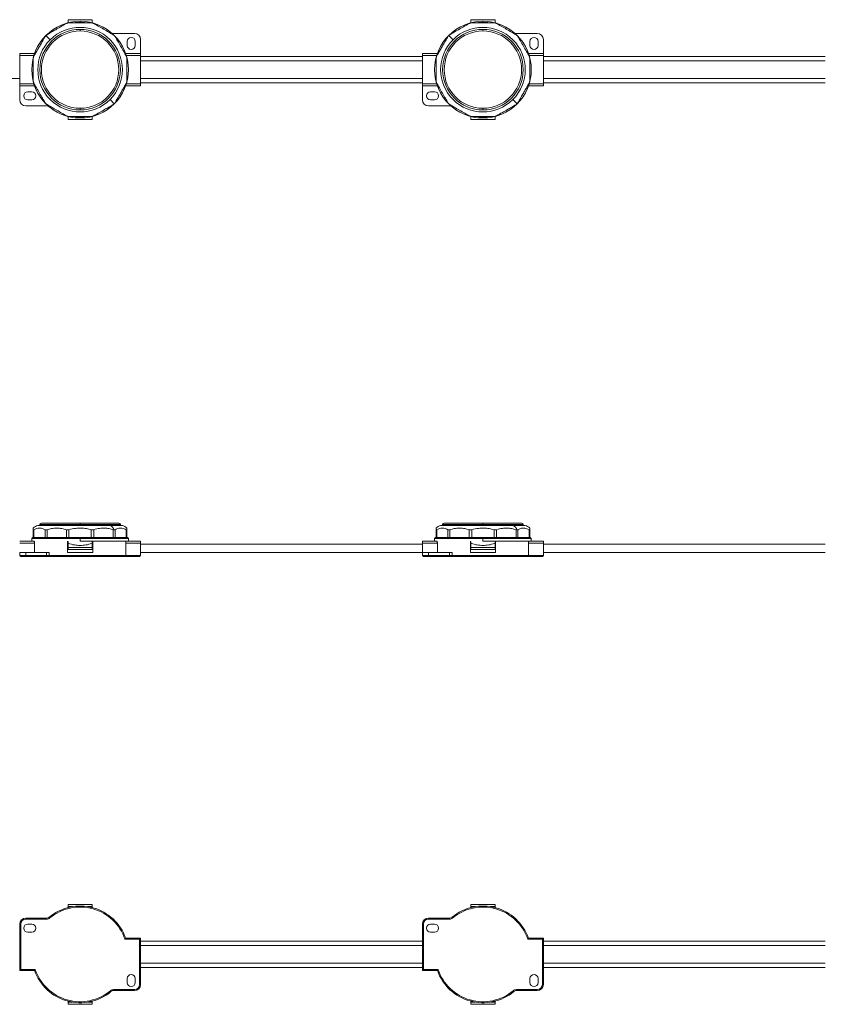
# Model space of a CAD drawing. Header units: millimetres. Extents: x -450 to 1924, y -64 to 425.
# Tile 12 of 41: x -116 to 284, y -64 to 425. Entities that reach past the tile are written whole.
import ezdxf

# ---------------------------------------------------------------- set-up
doc = ezdxf.new("R2010")
doc.units = ezdxf.units.MM

# ---------------------------------------------------------------- blocks, each defined once
blk = doc.blocks.new('Drawing View1')
at = {"color": 7, "linetype": 'Continuous', "lineweight": 18}
for p, q in [((24, 18.3), (36, 18.3)), ((24, 16.8), (24, 18.3)), ((24.25, 16.8), (24, 16.8)), ((24, 16.74), (24, 16.8)), ((27.62, 16.88), (30, 17)), ((30, 17), (30, 17.5)), ((32.38, 16.88), (30, 17)), ((36, 16.8), (35.75, 16.8)), ((36, 18.3), (36, 16.8)), ((36, 16.8), (36, 16.74)), ((224, 18.3), (236, 18.3)), ((224, 16.8), (224, 18.3)), ((224.25, 16.8), (224, 16.8)), ((224, 16.74), (224, 16.8)), ((227.62, 16.88), (230, 17)), ((230, 17), (230, 17.5)), ((232.38, 16.88), (230, 17)), ((236, 16.8), (235.75, 16.8)), ((236, 18.3), (236, 16.8)), ((236, 16.8), (236, 16.74)), ((15.15, 8.35), (13.04, 10.46)), ((30, 12.7), (30, 13.5)), ((46.61, 11.5), (57, 11.5)), ((215.15, 8.35), (213.04, 10.46)), ((230, 12.7), (230, 13.5)), ((246.61, 11.5), (257, 11.5)), ((53.37, 7.5), (53.37, 5.5)), ((57.37, 5.5), (57.37, 7.5)), ((60, 8.5), (60, 1.5)), ((253.37, 7.5), (253.37, 5.5)), ((257.37, 5.5), (257.37, 7.5)), ((260, 8.5), (260, 1.5)), ((0, 0.5), (0, 1.5)), ((7.37, 1.5), (0, 1.5)), ((7.04, 0.5), (0, 0.5)), ((0, -13.5), (0, 0.5)), ((60, 1.5), (52.63, 1.5)), ((60, 0.5), (52.96, 0.5)), ((60, 0.5), (60, 1.5)), ((60, -13.5), (60, 0.5)), ((200, 0), (60, 0)), ((200, 0.5), (200, 1.5)), ((207.37, 1.5), (200, 1.5)), ((207.04, 0.5), (200, 0.5)), ((200, -13.5), (200, 0.5)), ((260, 1.5), (252.63, 1.5)), ((260, 0.5), (252.96, 0.5)), ((260, 0.5), (260, 1.5)), ((260, -13.5), (260, 0.5)), ((400, 0), (260, 0)), ((200, -2.12), (60, -2.12)), ((400, -2.12), (260, -2.12)), ((0, -10.88), (-66.41, -10.88)), ((7.04, -13.5), (0, -13.5)), ((0, -14.5), (0, -13.5)), ((7.37, -14.5), (0, -14.5)), ((0, -21.5), (0, -14.5)), ((60, -14.5), (52.63, -14.5)), ((60, -13.5), (52.96, -13.5)), ((200, -10.88), (60, -10.88)), ((60, -13), (200, -13)), ((60, -14.5), (60, -13.5)), ((207.04, -13.5), (200, -13.5)), ((200, -14.5), (200, -13.5)), ((207.37, -14.5), (200, -14.5)), ((200, -21.5), (200, -14.5)), ((260, -14.5), (252.63, -14.5)), ((260, -13.5), (252.96, -13.5)), ((400, -10.88), (260, -10.88)), ((260, -13), (400, -13)), ((260, -14.5), (260, -13.5)), ((6, -17.5), (4, -17.5)), ((206, -17.5), (204, -17.5)), ((4, -21.5), (6, -21.5)), ((44.85, -21.35), (46.96, -23.46)), ((204, -21.5), (206, -21.5)), ((244.85, -21.35), (246.96, -23.46)), ((13.39, -24.5), (3, -24.5)), ((30, -25.7), (30, -26.5)), ((213.39, -24.5), (203, -24.5)), ((230, -25.7), (230, -26.5)), ((24, -29.8), (24, -29.74)), ((24, -29.8), (24.25, -29.8)), ((24, -31.3), (24, -29.8)), ((36, -31.3), (24, -31.3)), ((30, -30), (27.95, -29.91)), ((30, -30), (32.05, -29.91)), ((30, -30), (30, -30.5)), ((35.75, -29.8), (36, -29.8)), ((36, -29.74), (36, -29.8)), ((36, -29.8), (36, -31.3)), ((224, -29.8), (224, -29.74)), ((224, -29.8), (224.25, -29.8)), ((224, -31.3), (224, -29.8)), ((236, -31.3), (224, -31.3)), ((230, -30), (227.95, -29.91)), ((230, -30), (232.05, -29.91)), ((230, -30), (230, -30.5)), ((235.75, -29.8), (236, -29.8)), ((236, -29.74), (236, -29.8)), ((236, -29.8), (236, -31.3))]:
    blk.add_line(p, q, dxfattribs=at)
for centre, radius, start, end in [((30, -6.5), 24, 90, 270), ((30, -6.5), 24, 270, 90), ((230, -6.5), 24, 90, 270), ((230, -6.5), 24, 270, 90), ((30, -6.5), 20, 90, 270), ((30, -6.5), 19.2, 90, 270), ((30, -6.5), 21, 315, 135), ((30, -6.5), 20, 270, 90), ((30, -6.5), 19.2, 270, 90), ((46.61, 13.5), 2, 230.2849, 270), ((57, 8.5), 3, 0, 90), ((230, -6.5), 20, 90, 270), ((230, -6.5), 19.2, 90, 270), ((230, -6.5), 21, 315, 135), ((230, -6.5), 20, 270, 90), ((230, -6.5), 19.2, 270, 90), ((246.61, 13.5), 2, 230.2849, 270), ((257, 8.5), 3, 0, 90), ((30, -6.5), 21, 135, 315), ((55.37, 7.5), 2, 0, 180), ((55.37, 5.5), 2, 180, 0), ((230, -6.5), 21, 135, 315), ((255.37, 7.5), 2, 0, 180), ((255.37, 5.5), 2, 180, 0), ((4, -19.5), 2, 90, 270), ((6, -19.5), 2, 270, 90), ((204, -19.5), 2, 90, 270), ((206, -19.5), 2, 270, 90), ((3, -21.5), 3, 180, 270), ((203, -21.5), 3, 180, 270), ((13.39, -26.5), 2, 50.2849, 90), ((213.39, -26.5), 2, 50.2849, 90)]:
    blk.add_arc(centre, radius, start, end, dxfattribs=at)
for points, knots in [([(13.56, 10.86), (14.27, 11.26), (15.68, 12.08), (17.96, 13.4), (20.5, 14.86), (22.24, 15.87), (23.19, 16.42)], [0, 0, 0, 0, 0.2237408, 0.4487787, 0.7017752, 1, 1, 1, 1]), ([(24.44, 16.75), (24.33, 16.75), (24.12, 16.74), (23.79, 16.67), (23.48, 16.57), (23.29, 16.47), (23.19, 16.42)], [0, 0, 0, 0, 0.254496, 0.498106, 0.743497, 1, 1, 1, 1]), ([(24.44, 16.75), (25.26, 16.75), (26.89, 16.75), (29.53, 16.75), (32.46, 16.75), (34.47, 16.75), (35.56, 16.75)], [0, 0, 0, 0, 0.224094, 0.44961, 0.702572, 1, 1, 1, 1]), ([(36.81, 16.42), (36.71, 16.47), (36.53, 16.57), (36.21, 16.67), (35.88, 16.74), (35.67, 16.75), (35.56, 16.75)], [0, 0, 0, 0, 0.254496, 0.498106, 0.743497, 1, 1, 1, 1]), ([(36.81, 16.42), (37.54, 15.99), (39.12, 15.08), (41.62, 13.64), (44.12, 12.19), (45.7, 11.28), (46.44, 10.86)], [0, 0, 0, 0, 0.23226, 0.499389, 0.766825, 1, 1, 1, 1]), ([(213.56, 10.86), (214.27, 11.26), (215.68, 12.08), (217.96, 13.4), (220.5, 14.86), (222.24, 15.87), (223.19, 16.42)], [0, 0, 0, 0, 0.223741, 0.448779, 0.701775, 1, 1, 1, 1]), ([(224.44, 16.75), (224.33, 16.75), (224.12, 16.74), (223.79, 16.67), (223.48, 16.57), (223.29, 16.47), (223.19, 16.42)], [0, 0, 0, 0, 0.254496, 0.498106, 0.743497, 1, 1, 1, 1]), ([(224.44, 16.75), (225.26, 16.75), (226.89, 16.75), (229.53, 16.75), (232.46, 16.75), (234.47, 16.75), (235.56, 16.75)], [0, 0, 0, 0, 0.224094, 0.44961, 0.702572, 1, 1, 1, 1]), ([(236.81, 16.42), (236.71, 16.47), (236.53, 16.57), (236.21, 16.67), (235.88, 16.74), (235.67, 16.75), (235.56, 16.75)], [0, 0, 0, 0, 0.2544964, 0.4981059, 0.7434973, 1, 1, 1, 1]), ([(236.81, 16.42), (237.54, 15.99), (239.12, 15.08), (241.62, 13.64), (244.12, 12.19), (245.7, 11.28), (246.44, 10.86)], [0, 0, 0, 0, 0.2322602, 0.499389, 0.7668247, 1, 1, 1, 1]), ([(7.08, 0.31), (7.45, 0.94), (8.15, 2.15), (9.18, 3.95), (10.27, 5.82), (11.42, 7.82), (12.24, 9.24), (12.64, 9.94)], [0, 0, 0, 0, 0.199065, 0.386215, 0.551993, 0.777039, 1, 1, 1, 1]), ([(13.04, 10.46), (12.96, 10.37), (12.81, 10.21), (12.7, 10.02), (12.64, 9.94)], [0, 0, 0, 0, 0.538734, 1, 1, 1, 1]), ([(13.56, 10.86), (13.45, 10.79), (13.27, 10.67), (13.11, 10.52), (13.04, 10.46)], [0, 0, 0, 0, 0.58, 1, 1, 1, 1]), ([(47.36, 9.94), (47.3, 10.03), (47.18, 10.22), (46.96, 10.47), (46.71, 10.69), (46.53, 10.8), (46.44, 10.86)], [0, 0, 0, 0, 0.258213, 0.505601, 0.747215, 1, 1, 1, 1]), ([(47.36, 9.94), (47.78, 9.21), (48.69, 7.63), (50.13, 5.13), (51.58, 2.62), (52.49, 1.04), (52.92, 0.31)], [0, 0, 0, 0, 0.2325957, 0.4998156, 0.7671541, 1, 1, 1, 1]), ([(207.08, 0.31), (207.45, 0.94), (208.15, 2.15), (209.18, 3.95), (210.27, 5.82), (211.42, 7.82), (212.24, 9.24), (212.64, 9.94)], [0, 0, 0, 0, 0.1990652, 0.3862146, 0.551993, 0.7770387, 1, 1, 1, 1]), ([(213.04, 10.46), (212.96, 10.37), (212.81, 10.21), (212.7, 10.02), (212.64, 9.94)], [0, 0, 0, 0, 0.538734, 1, 1, 1, 1]), ([(213.56, 10.86), (213.45, 10.79), (213.27, 10.67), (213.11, 10.52), (213.04, 10.46)], [0, 0, 0, 0, 0.58, 1, 1, 1, 1]), ([(247.36, 9.94), (247.3, 10.03), (247.18, 10.22), (246.96, 10.47), (246.71, 10.69), (246.53, 10.8), (246.44, 10.86)], [0, 0, 0, 0, 0.258213, 0.505601, 0.747215, 1, 1, 1, 1]), ([(247.36, 9.94), (247.78, 9.21), (248.69, 7.63), (250.13, 5.13), (251.58, 2.62), (252.49, 1.04), (252.92, 0.31)], [0, 0, 0, 0, 0.2325957, 0.4998156, 0.7671541, 1, 1, 1, 1]), ([(7.08, 0.31), (7.03, 0.21), (6.93, 0.03), (6.83, -0.29), (6.76, -0.62), (6.75, -0.83), (6.75, -0.94)], [0, 0, 0, 0, 0.254496, 0.498106, 0.743497, 1, 1, 1, 1]), ([(53.25, -0.94), (53.25, -0.83), (53.24, -0.61), (53.17, -0.29), (53.06, 0.03), (52.97, 0.21), (52.92, 0.31)], [0, 0, 0, 0, 0.2582, 0.505931, 0.747203, 1, 1, 1, 1]), ([(207.08, 0.31), (207.03, 0.21), (206.93, 0.03), (206.83, -0.29), (206.76, -0.62), (206.75, -0.83), (206.75, -0.94)], [0, 0, 0, 0, 0.254496, 0.498106, 0.743497, 1, 1, 1, 1]), ([(253.25, -0.94), (253.25, -0.83), (253.24, -0.61), (253.17, -0.29), (253.06, 0.03), (252.97, 0.21), (252.92, 0.31)], [0, 0, 0, 0, 0.2582, 0.505931, 0.747203, 1, 1, 1, 1]), ([(6.75, -12.06), (6.75, -11.21), (6.75, -9.39), (6.75, -6.5), (6.75, -3.61), (6.75, -1.79), (6.75, -0.94)], [0, 0, 0, 0, 0.232928, 0.500242, 0.767487, 1, 1, 1, 1]), ([(53.25, -0.94), (53.25, -1.79), (53.25, -3.61), (53.25, -6.5), (53.25, -9.39), (53.25, -11.21), (53.25, -12.06)], [0, 0, 0, 0, 0.232928, 0.500242, 0.767487, 1, 1, 1, 1]), ([(206.75, -12.06), (206.75, -11.21), (206.75, -9.39), (206.75, -6.5), (206.75, -3.61), (206.75, -1.79), (206.75, -0.94)], [0, 0, 0, 0, 0.232928, 0.500242, 0.767487, 1, 1, 1, 1]), ([(253.25, -0.94), (253.25, -1.79), (253.25, -3.61), (253.25, -6.5), (253.25, -9.39), (253.25, -11.21), (253.25, -12.06)], [0, 0, 0, 0, 0.232928, 0.500242, 0.767487, 1, 1, 1, 1]), ([(6.75, -12.06), (6.75, -12.17), (6.76, -12.39), (6.83, -12.71), (6.94, -13.03), (7.03, -13.21), (7.08, -13.31)], [0, 0, 0, 0, 0.2582, 0.505931, 0.747203, 1, 1, 1, 1]), ([(12.64, -22.94), (12.22, -22.21), (11.31, -20.63), (9.87, -18.13), (8.42, -15.62), (7.51, -14.04), (7.08, -13.31)], [0, 0, 0, 0, 0.2325957, 0.4998156, 0.7671541, 1, 1, 1, 1]), ([(52.92, -13.31), (52.55, -13.94), (51.85, -15.15), (50.82, -16.95), (49.73, -18.82), (48.58, -20.82), (47.76, -22.24), (47.36, -22.94)], [0, 0, 0, 0, 0.1990652, 0.3862146, 0.551993, 0.7770387, 1, 1, 1, 1]), ([(52.92, -13.31), (52.97, -13.21), (53.07, -13.03), (53.17, -12.71), (53.24, -12.38), (53.25, -12.17), (53.25, -12.06)], [0, 0, 0, 0, 0.254496, 0.498106, 0.743497, 1, 1, 1, 1]), ([(206.75, -12.06), (206.75, -12.17), (206.76, -12.39), (206.83, -12.71), (206.94, -13.03), (207.03, -13.21), (207.08, -13.31)], [0, 0, 0, 0, 0.2582, 0.505931, 0.747203, 1, 1, 1, 1]), ([(212.64, -22.94), (212.22, -22.21), (211.31, -20.63), (209.87, -18.13), (208.42, -15.62), (207.51, -14.04), (207.08, -13.31)], [0, 0, 0, 0, 0.2325957, 0.4998156, 0.7671541, 1, 1, 1, 1]), ([(252.92, -13.31), (252.55, -13.94), (251.85, -15.15), (250.82, -16.95), (249.73, -18.82), (248.58, -20.82), (247.76, -22.24), (247.36, -22.94)], [0, 0, 0, 0, 0.199065, 0.386215, 0.551993, 0.777039, 1, 1, 1, 1]), ([(252.92, -13.31), (252.97, -13.21), (253.07, -13.03), (253.17, -12.71), (253.24, -12.38), (253.25, -12.17), (253.25, -12.06)], [0, 0, 0, 0, 0.254496, 0.498106, 0.743497, 1, 1, 1, 1]), ([(12.64, -22.94), (12.7, -23.03), (12.82, -23.22), (13.04, -23.47), (13.29, -23.69), (13.47, -23.8), (13.56, -23.86)], [0, 0, 0, 0, 0.2582132, 0.5056008, 0.7472154, 1, 1, 1, 1]), ([(23.19, -29.42), (22.46, -28.99), (20.88, -28.08), (18.38, -26.64), (15.88, -25.19), (14.3, -24.28), (13.56, -23.86)], [0, 0, 0, 0, 0.23226, 0.499389, 0.766825, 1, 1, 1, 1]), ([(46.44, -23.86), (45.73, -24.26), (44.32, -25.08), (42.04, -26.4), (39.5, -27.86), (37.76, -28.87), (36.81, -29.42)], [0, 0, 0, 0, 0.2237408, 0.4487787, 0.7017752, 1, 1, 1, 1]), ([(46.44, -23.86), (46.55, -23.79), (46.73, -23.67), (46.89, -23.52), (46.96, -23.46)], [0, 0, 0, 0, 0.58, 1, 1, 1, 1]), ([(46.96, -23.46), (47.04, -23.37), (47.19, -23.21), (47.3, -23.02), (47.36, -22.94)], [0, 0, 0, 0, 0.538734, 1, 1, 1, 1]), ([(212.64, -22.94), (212.7, -23.03), (212.82, -23.22), (213.04, -23.47), (213.29, -23.69), (213.47, -23.8), (213.56, -23.86)], [0, 0, 0, 0, 0.258213, 0.505601, 0.747215, 1, 1, 1, 1]), ([(223.19, -29.42), (222.46, -28.99), (220.88, -28.08), (218.38, -26.64), (215.88, -25.19), (214.3, -24.28), (213.56, -23.86)], [0, 0, 0, 0, 0.2322602, 0.499389, 0.7668247, 1, 1, 1, 1]), ([(246.44, -23.86), (245.73, -24.26), (244.32, -25.08), (242.04, -26.4), (239.5, -27.86), (237.76, -28.87), (236.81, -29.42)], [0, 0, 0, 0, 0.223741, 0.448779, 0.701775, 1, 1, 1, 1]), ([(246.44, -23.86), (246.55, -23.79), (246.73, -23.67), (246.89, -23.52), (246.96, -23.46)], [0, 0, 0, 0, 0.58, 1, 1, 1, 1]), ([(246.96, -23.46), (247.04, -23.37), (247.19, -23.21), (247.3, -23.02), (247.36, -22.94)], [0, 0, 0, 0, 0.538734, 1, 1, 1, 1]), ([(23.19, -29.42), (23.29, -29.47), (23.47, -29.57), (23.79, -29.67), (24.12, -29.74), (24.33, -29.75), (24.44, -29.75)], [0, 0, 0, 0, 0.254496, 0.498106, 0.743497, 1, 1, 1, 1]), ([(35.56, -29.75), (34.74, -29.75), (33.11, -29.75), (30.47, -29.75), (27.54, -29.75), (25.53, -29.75), (24.44, -29.75)], [0, 0, 0, 0, 0.224094, 0.44961, 0.702572, 1, 1, 1, 1]), ([(35.56, -29.75), (35.67, -29.75), (35.88, -29.74), (36.21, -29.67), (36.52, -29.57), (36.71, -29.47), (36.81, -29.42)], [0, 0, 0, 0, 0.2544964, 0.4981059, 0.7434973, 1, 1, 1, 1]), ([(223.19, -29.42), (223.29, -29.47), (223.47, -29.57), (223.79, -29.67), (224.12, -29.74), (224.33, -29.75), (224.44, -29.75)], [0, 0, 0, 0, 0.254496, 0.498106, 0.743497, 1, 1, 1, 1]), ([(235.56, -29.75), (234.74, -29.75), (233.11, -29.75), (230.47, -29.75), (227.54, -29.75), (225.53, -29.75), (224.44, -29.75)], [0, 0, 0, 0, 0.224094, 0.44961, 0.702572, 1, 1, 1, 1]), ([(235.56, -29.75), (235.67, -29.75), (235.88, -29.74), (236.21, -29.67), (236.52, -29.57), (236.71, -29.47), (236.81, -29.42)], [0, 0, 0, 0, 0.254496, 0.498106, 0.743497, 1, 1, 1, 1])]:
    blk.add_open_spline(points, degree=3, knots=knots, dxfattribs=at)
blk = doc.blocks.new('Drawing View2')
at = {"color": 7, "linetype": 'Continuous', "lineweight": 18}
for p, q in [((-770, 20.38), (-734.15, 20.38)), ((-769, 20.77), (-769, 20.38)), ((-769, 20.77), (-749, 20.77)), ((-768.2, 21.57), (-749, 21.57)), ((-749, 21.57), (-729.8, 21.57)), ((-749, 21.57), (-749, 20.77)), ((-749, 20.38), (-749, 20.77)), ((-749, 20.77), (-729, 20.77)), ((-734.15, 20.38), (-728, 20.38)), ((-729, 20.38), (-729, 20.77)), ((-570, 20.38), (-534.15, 20.38)), ((-569, 20.77), (-569, 20.38)), ((-569, 20.77), (-549, 20.77)), ((-568.2, 21.57), (-549, 21.57)), ((-549, 21.57), (-549, 20.77)), ((-549, 21.57), (-529.8, 21.57)), ((-549, 20.38), (-549, 20.77)), ((-549, 20.77), (-529, 20.77)), ((-534.15, 20.38), (-528, 20.38)), ((-529, 20.38), (-529, 20.77)), ((-772.25, 14.38), (-772.25, 18.24)), ((-771.92, 14.38), (-771.92, 18.24)), ((-766.36, 14.38), (-766.36, 18.24)), ((-765.44, 14.38), (-765.44, 18.24)), ((-755.81, 14.38), (-755.81, 18.24)), ((-754.56, 14.38), (-754.56, 18.24)), ((-743.44, 14.38), (-743.44, 18.24)), ((-742.19, 14.38), (-742.19, 18.24)), ((-732.56, 14.38), (-732.56, 18.24)), ((-731.64, 14.38), (-731.64, 18.24)), ((-726.08, 14.38), (-726.08, 18.24)), ((-725.75, 14.38), (-725.75, 18.24)), ((-572.25, 14.38), (-572.25, 18.24)), ((-571.92, 14.38), (-571.92, 18.24)), ((-566.36, 14.38), (-566.36, 18.24)), ((-565.44, 14.38), (-565.44, 18.24)), ((-555.81, 14.38), (-555.81, 18.24)), ((-554.56, 14.38), (-554.56, 18.24)), ((-543.44, 14.38), (-543.44, 18.24)), ((-542.19, 14.38), (-542.19, 18.24)), ((-532.56, 14.38), (-532.56, 18.24)), ((-531.64, 14.38), (-531.64, 18.24)), ((-526.08, 14.38), (-526.08, 18.24)), ((-525.75, 14.38), (-525.75, 18.24)), ((-771.96, 12.57), (-779, 12.57)), ((-771.63, 11.57), (-779, 11.57)), ((-772.5, 14.38), (-773, 13.88)), ((-773, 13.88), (-773, 12.57)), ((-773, 13.88), (-749, 13.88)), ((-772.25, 14.38), (-772.5, 14.38)), ((-771.92, 14.38), (-772.25, 14.38)), ((-770.84, 14.38), (-771.92, 14.38)), ((-771.63, 6.88), (-771.63, 11.57)), ((-767.43, 14.38), (-770.84, 14.38)), ((-766.36, 14.38), (-767.43, 14.38)), ((-765.44, 14.38), (-766.36, 14.38)), ((-763.59, 14.38), (-765.44, 14.38)), ((-757.66, 14.38), (-763.59, 14.38)), ((-755.81, 14.38), (-757.66, 14.38)), ((-754.56, 14.38), (-755.81, 14.38)), ((-755.25, 7), (-755.25, 12.25)), ((-755, 12.25), (-755, 11.38)), ((-755, 11.38), (-754.75, 11.38)), ((-755, 9.38), (-755, 11.38)), ((-752.42, 14.38), (-754.56, 14.38)), ((-749, 14.38), (-752.42, 14.38)), ((-749, 14.38), (-749, 13.88)), ((-749, 14.38), (-745.58, 14.38)), ((-749, 12.57), (-749, 13.88)), ((-749, 13.88), (-725, 13.88)), ((-749, 12.57), (-726.04, 12.57)), ((-743.44, 14.38), (-745.58, 14.38)), ((-742.19, 14.38), (-743.44, 14.38)), ((-743.25, 11.38), (-743, 11.38)), ((-743, 12.25), (-743, 11.38)), ((-743, 11.38), (-743, 9.38)), ((-742.75, 7), (-742.75, 12.25)), ((-740.34, 14.38), (-742.19, 14.38)), ((-740.34, 14.38), (-734.41, 14.38)), ((-732.56, 14.38), (-734.41, 14.38)), ((-731.64, 14.38), (-732.56, 14.38)), ((-730.57, 14.38), (-731.64, 14.38)), ((-730.57, 14.38), (-727.16, 14.38)), ((-726.08, 14.38), (-727.16, 14.38)), ((-726.37, 5.37), (-726.37, 11.57)), ((-719, 11.57), (-726.37, 11.57)), ((-725.75, 14.38), (-726.08, 14.38)), ((-719, 12.57), (-726.04, 12.57)), ((-725.75, 14.38), (-725.5, 14.38)), ((-725, 13.88), (-725.5, 14.38)), ((-725, 12.57), (-725, 13.88)), ((-719, 11.57), (-719, 12.57)), ((-719, 5.37), (-719, 11.57)), ((-579, 11.12), (-719, 11.12)), ((-571.96, 12.57), (-579, 12.57)), ((-579, 11.57), (-579, 12.57)), ((-571.63, 11.57), (-579, 11.57)), ((-579, 6.88), (-579, 11.57)), ((-572.5, 14.38), (-573, 13.88)), ((-573, 13.88), (-573, 12.57)), ((-573, 13.88), (-549, 13.88)), ((-572.25, 14.38), (-572.5, 14.38)), ((-571.92, 14.38), (-572.25, 14.38)), ((-570.84, 14.38), (-571.92, 14.38)), ((-571.63, 6.88), (-571.63, 11.57)), ((-567.43, 14.38), (-570.84, 14.38)), ((-566.36, 14.38), (-567.43, 14.38)), ((-565.44, 14.38), (-566.36, 14.38)), ((-563.59, 14.38), (-565.44, 14.38)), ((-557.66, 14.38), (-563.59, 14.38)), ((-555.81, 14.38), (-557.66, 14.38)), ((-554.56, 14.38), (-555.81, 14.38)), ((-555.25, 7), (-555.25, 12.25)), ((-555, 12.25), (-555, 11.38)), ((-555, 9.38), (-555, 11.38)), ((-555, 11.38), (-554.75, 11.38)), ((-552.42, 14.38), (-554.56, 14.38)), ((-549, 14.38), (-552.42, 14.38)), ((-549, 14.38), (-549, 13.88)), ((-549, 14.38), (-545.58, 14.38)), ((-549, 12.57), (-549, 13.88)), ((-549, 13.88), (-525, 13.88)), ((-549, 12.57), (-526.04, 12.57)), ((-543.44, 14.38), (-545.58, 14.38)), ((-542.19, 14.38), (-543.44, 14.38)), ((-543.25, 11.38), (-543, 11.38)), ((-543, 12.25), (-543, 11.38)), ((-543, 11.38), (-543, 9.38)), ((-542.75, 7), (-542.75, 12.25)), ((-540.34, 14.38), (-542.19, 14.38)), ((-540.34, 14.38), (-534.41, 14.38)), ((-532.56, 14.38), (-534.41, 14.38)), ((-531.64, 14.38), (-532.56, 14.38)), ((-530.57, 14.38), (-531.64, 14.38)), ((-530.57, 14.38), (-527.16, 14.38)), ((-526.08, 14.38), (-527.16, 14.38)), ((-526.37, 5.37), (-526.37, 11.57)), ((-519, 11.57), (-526.37, 11.57)), ((-525.75, 14.38), (-526.08, 14.38)), ((-519, 12.57), (-526.04, 12.57)), ((-525.75, 14.38), (-525.5, 14.38)), ((-525, 13.88), (-525.5, 14.38)), ((-525, 12.57), (-525, 13.88)), ((-519, 11.57), (-519, 12.57)), ((-519, 5.37), (-519, 11.57)), ((-379, 11.12), (-519, 11.12)), ((-779, 5.37), (-779, 6.88)), ((-779, 6.88), (-776, 6.88)), ((-776, 5.37), (-779, 5.37)), ((-778.5, 4.87), (-779, 5.37)), ((-776, 5.37), (-776, 6.88)), ((-765.61, 6.88), (-776, 6.88)), ((-776, 4.87), (-776, 5.37)), ((-765.61, 5.37), (-776, 5.37)), ((-765.61, 5.37), (-765.61, 6.88)), ((-765.61, 6.88), (-764.34, 6.88)), ((-765.61, 4.87), (-765.61, 5.37)), ((-764.34, 5.37), (-765.61, 5.37)), ((-764.34, 5.37), (-764.34, 6.88)), ((-726.37, 5.37), (-764.34, 5.37)), ((-764.02, 4.87), (-764.34, 5.37)), ((-755.12, 6.88), (-742.88, 6.88)), ((-743, 9.38), (-755, 9.38)), ((-755, 8.38), (-755, 9.38)), ((-743, 8.38), (-755, 8.38)), ((-743, 8.38), (-743, 9.38)), ((-726.37, 5.37), (-719, 5.37)), ((-719.5, 4.87), (-719, 5.37)), ((-579, 6.88), (-719, 6.88)), ((-579, 5.37), (-579, 6.88)), ((-579, 6.88), (-576, 6.88)), ((-576, 5.37), (-579, 5.37)), ((-578.5, 4.87), (-579, 5.37)), ((-576, 5.37), (-576, 6.88)), ((-565.61, 6.88), (-576, 6.88)), ((-576, 4.87), (-576, 5.37)), ((-565.61, 5.37), (-576, 5.37)), ((-565.61, 5.37), (-565.61, 6.88)), ((-565.61, 6.88), (-564.34, 6.88)), ((-564.34, 5.37), (-565.61, 5.37)), ((-565.61, 4.87), (-565.61, 5.37)), ((-564.34, 5.37), (-564.34, 6.88)), ((-526.37, 5.37), (-564.34, 5.37)), ((-564.02, 4.87), (-564.34, 5.37)), ((-555.13, 6.88), (-542.88, 6.88)), ((-543, 9.38), (-555, 9.38)), ((-555, 8.38), (-555, 9.38)), ((-543, 8.38), (-555, 8.38)), ((-543, 8.38), (-543, 9.38)), ((-526.37, 5.37), (-519, 5.37)), ((-519.5, 4.87), (-519, 5.37)), ((-379, 6.88), (-519, 6.88)), ((-776, 4.87), (-778.5, 4.87)), ((-765.61, 4.87), (-776, 4.87)), ((-764.02, 4.87), (-765.61, 4.87)), ((-726.73, 4.87), (-764.02, 4.87)), ((-726.73, 4.87), (-719.5, 4.87)), ((-576, 4.87), (-578.5, 4.87)), ((-565.61, 4.87), (-576, 4.87)), ((-564.02, 4.87), (-565.61, 4.87)), ((-526.73, 4.87), (-564.02, 4.87)), ((-526.73, 4.87), (-519.5, 4.87))]:
    blk.add_line(p, q, dxfattribs=at)
for centre, radius, start, end in [((-768.27, 14.97), 5.68, 107.7577, 134.5597), ((-768.2, 20.77), 0.8, 90, 180), ((-736.18, 16.35), 4.51, 23.26, 63.2029), ((-729.8, 20.77), 0.8, 0, 90), ((-729.73, 14.97), 5.68, 45.4766, 72.2423), ((-568.27, 14.97), 5.68, 107.7577, 134.5597), ((-568.2, 20.77), 0.8, 90, 180), ((-536.18, 16.35), 4.51, 23.26, 63.2029), ((-529.8, 20.77), 0.8, 0, 90), ((-529.73, 14.97), 5.68, 45.4766, 72.2423)]:
    blk.add_arc(centre, radius, start, end, dxfattribs=at)
for points, knots in [([(-772.25, 18.24), (-772.25, 18.46), (-772.25, 18.94), (-772.25, 18.99), (-772.25, 19.01)], [0, 0, 0, 0, 0.46597, 1, 1, 1, 1]), ([(-772.25, 18.24), (-772.25, 18.21), (-772.24, 18.15), (-772.17, 18.12), (-772.06, 18.15), (-771.97, 18.21), (-771.92, 18.24)], [0, 0, 0, 0, 0.2582, 0.505931, 0.747203, 1, 1, 1, 1]), ([(-766.36, 18.24), (-766.78, 18.46), (-767.69, 18.93), (-769.13, 19.06), (-770.58, 18.93), (-771.49, 18.46), (-771.92, 18.24)], [0, 0, 0, 0, 0.2325957, 0.4998156, 0.7671541, 1, 1, 1, 1]), ([(-766.36, 18.24), (-766.3, 18.21), (-766.18, 18.15), (-765.96, 18.12), (-765.71, 18.15), (-765.53, 18.21), (-765.44, 18.24)], [0, 0, 0, 0, 0.2582132, 0.5056008, 0.7472154, 1, 1, 1, 1]), ([(-755.81, 18.24), (-756.54, 18.46), (-758.12, 18.93), (-760.62, 19.06), (-763.12, 18.93), (-764.7, 18.46), (-765.44, 18.24)], [0, 0, 0, 0, 0.23226, 0.499389, 0.766825, 1, 1, 1, 1]), ([(-755.81, 18.24), (-755.71, 18.21), (-755.53, 18.15), (-755.21, 18.12), (-754.88, 18.15), (-754.67, 18.21), (-754.56, 18.24)], [0, 0, 0, 0, 0.254496, 0.498106, 0.743497, 1, 1, 1, 1]), ([(-743.44, 18.24), (-744.26, 18.46), (-745.89, 18.88), (-748.53, 19.05), (-751.46, 19), (-753.47, 18.51), (-754.56, 18.24)], [0, 0, 0, 0, 0.224094, 0.44961, 0.702572, 1, 1, 1, 1]), ([(-743.44, 18.24), (-743.33, 18.21), (-743.12, 18.15), (-742.79, 18.12), (-742.48, 18.15), (-742.29, 18.21), (-742.19, 18.24)], [0, 0, 0, 0, 0.2544964, 0.4981059, 0.7434973, 1, 1, 1, 1]), ([(-732.56, 18.24), (-733.27, 18.46), (-734.68, 18.88), (-736.96, 19.05), (-739.5, 19), (-741.24, 18.51), (-742.19, 18.24)], [0, 0, 0, 0, 0.2237408, 0.4487787, 0.7017752, 1, 1, 1, 1]), ([(-732.56, 18.24), (-732.45, 18.21), (-732.27, 18.14), (-732.11, 18.14), (-732.04, 18.13)], [0, 0, 0, 0, 0.58, 1, 1, 1, 1]), ([(-732.04, 18.13), (-731.96, 18.14), (-731.81, 18.15), (-731.7, 18.21), (-731.64, 18.24)], [0, 0, 0, 0, 0.538734, 1, 1, 1, 1]), ([(-726.08, 18.24), (-726.45, 18.44), (-727.15, 18.81), (-728.18, 19), (-729.27, 19.03), (-730.42, 18.88), (-731.24, 18.45), (-731.64, 18.24)], [0, 0, 0, 0, 0.1990652, 0.3862146, 0.551993, 0.7770387, 1, 1, 1, 1]), ([(-726.08, 18.24), (-726.03, 18.21), (-725.93, 18.15), (-725.83, 18.12), (-725.76, 18.15), (-725.75, 18.21), (-725.75, 18.24)], [0, 0, 0, 0, 0.254496, 0.498106, 0.743497, 1, 1, 1, 1]), ([(-725.75, 19.01), (-725.75, 19.01), (-725.75, 19.08), (-725.75, 18.91), (-725.75, 18.45), (-725.75, 18.24)], [0, 0, 0, 0, 0.0007682, 0.5351066, 1, 1, 1, 1]), ([(-572.25, 18.24), (-572.25, 18.46), (-572.25, 18.94), (-572.25, 18.99), (-572.25, 19.01)], [0, 0, 0, 0, 0.46597, 1, 1, 1, 1]), ([(-572.25, 18.24), (-572.25, 18.21), (-572.24, 18.15), (-572.17, 18.12), (-572.06, 18.15), (-571.97, 18.21), (-571.92, 18.24)], [0, 0, 0, 0, 0.2582, 0.505931, 0.747203, 1, 1, 1, 1]), ([(-566.36, 18.24), (-566.78, 18.46), (-567.69, 18.93), (-569.13, 19.06), (-570.58, 18.93), (-571.49, 18.46), (-571.92, 18.24)], [0, 0, 0, 0, 0.2325957, 0.4998156, 0.7671541, 1, 1, 1, 1]), ([(-566.36, 18.24), (-566.3, 18.21), (-566.18, 18.15), (-565.96, 18.12), (-565.71, 18.15), (-565.53, 18.21), (-565.44, 18.24)], [0, 0, 0, 0, 0.258213, 0.505601, 0.747215, 1, 1, 1, 1]), ([(-555.81, 18.24), (-556.54, 18.46), (-558.12, 18.93), (-560.62, 19.06), (-563.12, 18.93), (-564.7, 18.46), (-565.44, 18.24)], [0, 0, 0, 0, 0.2322602, 0.499389, 0.7668247, 1, 1, 1, 1]), ([(-555.81, 18.24), (-555.71, 18.21), (-555.53, 18.15), (-555.21, 18.12), (-554.88, 18.15), (-554.67, 18.21), (-554.56, 18.24)], [0, 0, 0, 0, 0.254496, 0.498106, 0.743497, 1, 1, 1, 1]), ([(-543.44, 18.24), (-544.26, 18.46), (-545.89, 18.88), (-548.53, 19.05), (-551.46, 19), (-553.47, 18.51), (-554.56, 18.24)], [0, 0, 0, 0, 0.224094, 0.44961, 0.702572, 1, 1, 1, 1]), ([(-543.44, 18.24), (-543.33, 18.21), (-543.12, 18.15), (-542.79, 18.12), (-542.48, 18.15), (-542.29, 18.21), (-542.19, 18.24)], [0, 0, 0, 0, 0.254496, 0.498106, 0.743497, 1, 1, 1, 1]), ([(-532.56, 18.24), (-533.27, 18.46), (-534.68, 18.88), (-536.96, 19.05), (-539.5, 19), (-541.24, 18.51), (-542.19, 18.24)], [0, 0, 0, 0, 0.223741, 0.448779, 0.701775, 1, 1, 1, 1]), ([(-532.56, 18.24), (-532.45, 18.21), (-532.27, 18.14), (-532.11, 18.14), (-532.04, 18.13)], [0, 0, 0, 0, 0.58, 1, 1, 1, 1]), ([(-532.04, 18.13), (-531.96, 18.14), (-531.81, 18.15), (-531.7, 18.21), (-531.64, 18.24)], [0, 0, 0, 0, 0.538734, 1, 1, 1, 1]), ([(-526.08, 18.24), (-526.45, 18.44), (-527.15, 18.81), (-528.18, 19), (-529.27, 19.03), (-530.42, 18.88), (-531.24, 18.45), (-531.64, 18.24)], [0, 0, 0, 0, 0.199065, 0.386215, 0.551993, 0.777039, 1, 1, 1, 1]), ([(-526.08, 18.24), (-526.03, 18.21), (-525.93, 18.15), (-525.83, 18.12), (-525.76, 18.15), (-525.75, 18.21), (-525.75, 18.24)], [0, 0, 0, 0, 0.254496, 0.498106, 0.743497, 1, 1, 1, 1]), ([(-525.75, 19.01), (-525.75, 19.01), (-525.75, 19.08), (-525.75, 18.91), (-525.75, 18.45), (-525.75, 18.24)], [0, 0, 0, 0, 0.0007682, 0.5351066, 1, 1, 1, 1]), ([(-771.96, 12.57), (-771.92, 12.56), (-771.85, 12.54), (-771.75, 12.35), (-771.67, 12.08), (-771.63, 11.8), (-771.63, 11.63), (-771.63, 11.57)], [0, 0, 0, 0, 0.228247, 0.456596, 0.681094, 0.894613, 1, 1, 1, 1]), ([(-755.25, 12.25), (-755.25, 12.26), (-755.25, 12.29), (-755.23, 12.33), (-755.2, 12.36), (-755.16, 12.37), (-755.14, 12.37), (-755.12, 12.38)], [0, 0, 0, 0, 0.20561, 0.411108, 0.619746, 0.835211, 1, 1, 1, 1]), ([(-755.12, 12.38), (-755.11, 12.37), (-755.08, 12.37), (-755.04, 12.35), (-755.02, 12.31), (-755, 12.28), (-755, 12.26), (-755, 12.25)], [0, 0, 0, 0, 0.223911, 0.44795, 0.668174, 0.881369, 1, 1, 1, 1]), ([(-754.75, 11.38), (-753.8, 11.11), (-751.94, 10.58), (-749, 10.37), (-746.06, 10.58), (-744.2, 11.11), (-743.25, 11.38)], [0, 0, 0, 0, 0.256875, 0.5, 0.743125, 1, 1, 1, 1]), ([(-743, 12.25), (-743, 12.26), (-743, 12.29), (-742.98, 12.33), (-742.95, 12.36), (-742.91, 12.37), (-742.89, 12.37), (-742.88, 12.38)], [0, 0, 0, 0, 0.206107, 0.412115, 0.620953, 0.836119, 1, 1, 1, 1]), ([(-742.88, 12.38), (-742.86, 12.37), (-742.83, 12.37), (-742.79, 12.35), (-742.77, 12.31), (-742.75, 12.28), (-742.75, 12.26), (-742.75, 12.25)], [0, 0, 0, 0, 0.224175, 0.448466, 0.669162, 0.882538, 1, 1, 1, 1]), ([(-726.37, 11.57), (-726.37, 11.68), (-726.36, 11.9), (-726.31, 12.19), (-726.23, 12.41), (-726.13, 12.55), (-726.07, 12.57), (-726.04, 12.57)], [0, 0, 0, 0, 0.200687, 0.401182, 0.606965, 0.823727, 1, 1, 1, 1]), ([(-571.96, 12.57), (-571.92, 12.56), (-571.85, 12.54), (-571.75, 12.35), (-571.67, 12.08), (-571.63, 11.8), (-571.63, 11.63), (-571.63, 11.57)], [0, 0, 0, 0, 0.228247, 0.456596, 0.681094, 0.894613, 1, 1, 1, 1]), ([(-555.25, 12.25), (-555.25, 12.26), (-555.25, 12.29), (-555.23, 12.33), (-555.2, 12.36), (-555.16, 12.37), (-555.14, 12.37), (-555.13, 12.38)], [0, 0, 0, 0, 0.2056096, 0.4111083, 0.6197459, 0.8352114, 1, 1, 1, 1]), ([(-555.13, 12.38), (-555.11, 12.37), (-555.08, 12.37), (-555.04, 12.35), (-555.02, 12.31), (-555, 12.28), (-555, 12.26), (-555, 12.25)], [0, 0, 0, 0, 0.223911, 0.44795, 0.668174, 0.881369, 1, 1, 1, 1]), ([(-554.75, 11.38), (-553.8, 11.11), (-551.94, 10.58), (-549, 10.37), (-546.06, 10.58), (-544.2, 11.11), (-543.25, 11.38)], [0, 0, 0, 0, 0.256875, 0.5, 0.743125, 1, 1, 1, 1]), ([(-543, 12.25), (-543, 12.26), (-543, 12.29), (-542.98, 12.33), (-542.95, 12.36), (-542.91, 12.37), (-542.89, 12.37), (-542.88, 12.38)], [0, 0, 0, 0, 0.206107, 0.412115, 0.620953, 0.836119, 1, 1, 1, 1]), ([(-542.88, 12.38), (-542.86, 12.37), (-542.83, 12.37), (-542.79, 12.35), (-542.77, 12.31), (-542.75, 12.28), (-542.75, 12.26), (-542.75, 12.25)], [0, 0, 0, 0, 0.224175, 0.448466, 0.669162, 0.882538, 1, 1, 1, 1]), ([(-526.37, 11.57), (-526.37, 11.68), (-526.36, 11.9), (-526.31, 12.19), (-526.23, 12.41), (-526.13, 12.55), (-526.07, 12.57), (-526.04, 12.57)], [0, 0, 0, 0, 0.200687, 0.401182, 0.606965, 0.823727, 1, 1, 1, 1]), ([(-755.12, 6.88), (-755.14, 6.88), (-755.17, 6.88), (-755.21, 6.9), (-755.23, 6.94), (-755.25, 6.97), (-755.25, 6.99), (-755.25, 7)], [0, 0, 0, 0, 0.2241751, 0.4484664, 0.6691617, 0.8825379, 1, 1, 1, 1]), ([(-742.75, 7), (-742.75, 6.99), (-742.75, 6.96), (-742.77, 6.92), (-742.8, 6.89), (-742.84, 6.88), (-742.86, 6.88), (-742.88, 6.88)], [0, 0, 0, 0, 0.20561, 0.411108, 0.619746, 0.835211, 1, 1, 1, 1]), ([(-726.73, 4.87), (-726.66, 4.97), (-726.54, 5.13), (-726.42, 5.3), (-726.37, 5.37)], [0, 0, 0, 0, 0.557758, 1, 1, 1, 1]), ([(-555.13, 6.88), (-555.14, 6.88), (-555.17, 6.88), (-555.21, 6.9), (-555.23, 6.94), (-555.25, 6.97), (-555.25, 6.99), (-555.25, 7)], [0, 0, 0, 0, 0.224175, 0.448466, 0.669162, 0.882538, 1, 1, 1, 1]), ([(-542.75, 7), (-542.75, 6.99), (-542.75, 6.96), (-542.77, 6.92), (-542.8, 6.89), (-542.84, 6.88), (-542.86, 6.88), (-542.88, 6.88)], [0, 0, 0, 0, 0.20561, 0.411108, 0.619746, 0.835211, 1, 1, 1, 1]), ([(-526.73, 4.87), (-526.66, 4.97), (-526.54, 5.13), (-526.42, 5.3), (-526.37, 5.37)], [0, 0, 0, 0, 0.557758, 1, 1, 1, 1])]:
    blk.add_open_spline(points, degree=3, knots=knots, dxfattribs=at)
blk = doc.blocks.new('Drawing View3')
at = {"color": 7, "linetype": 'Continuous', "lineweight": 18}
for p, q in [((102.41, 31.3), (90.41, 31.3)), ((90.41, 31.3), (90.41, 30.18)), ((92.47, 30.18), (90.41, 30.18)), ((90.41, 29.74), (90.41, 30.18)), ((102.41, 30.18), (100.35, 30.18)), ((102.41, 30.18), (102.41, 31.3)), ((102.41, 29.74), (102.41, 30.18)), ((302.41, 31.3), (290.41, 31.3)), ((290.41, 31.3), (290.41, 30.18)), ((292.47, 30.18), (290.41, 30.18)), ((290.41, 29.74), (290.41, 30.18)), ((302.41, 30.18), (300.35, 30.18)), ((302.41, 30.18), (302.41, 31.3)), ((302.41, 29.74), (302.41, 30.18)), ((69.41, 24), (69.41, 24.5)), ((79.8, 24.5), (69.41, 24.5)), ((79.8, 24), (79.8, 24.5)), ((81.39, 24.58), (81.07, 24.96)), ((269.41, 24), (269.41, 24.5)), ((279.8, 24.5), (269.41, 24.5)), ((279.8, 24), (279.8, 24.5)), ((281.39, 24.58), (281.07, 24.96)), ((66.41, 21.5), (66.41, -1.5)), ((66.91, 21.5), (66.41, 21.5)), ((66.91, 21.5), (66.91, -1)), ((79.8, 24), (69.41, 24)), ((70.41, 21.5), (72.41, 21.5)), ((266.41, 21.5), (266.41, -1.5)), ((266.91, 21.5), (266.41, 21.5)), ((266.91, 21.5), (266.91, -1)), ((279.8, 24), (269.41, 24)), ((270.41, 21.5), (272.41, 21.5)), ((72.41, 17.5), (70.41, 17.5)), ((272.41, 17.5), (270.41, 17.5)), ((118.68, 14), (125.91, 14)), ((119.04, 14.5), (126.41, 14.5)), ((125.91, 14), (126.41, 14.5)), ((125.91, -8.5), (125.91, 14)), ((126.41, -8.5), (126.41, 14.5)), ((266.41, 13), (126.41, 13)), ((266.41, 10.88), (126.41, 10.88)), ((318.68, 14), (325.91, 14)), ((319.04, 14.5), (326.41, 14.5)), ((325.91, 14), (326.41, 14.5)), ((325.91, -8.5), (325.91, 14)), ((326.41, -8.5), (326.41, 14.5)), ((466.41, 13), (326.41, 13)), ((466.41, 10.88), (326.41, 10.88)), ((266.41, 2.12), (126.41, 2.12)), ((126.41, 0), (266.41, 0)), ((466.41, 2.12), (326.41, 2.12)), ((326.41, 0), (466.41, 0)), ((66.91, -1), (66.41, -1.5)), ((73.78, -1.5), (66.41, -1.5)), ((74.14, -1), (66.91, -1)), ((266.91, -1), (266.41, -1.5)), ((273.78, -1.5), (266.41, -1.5)), ((274.14, -1), (266.91, -1)), ((119.78, -7.5), (119.78, -5.5)), ((123.78, -5.5), (123.78, -7.5)), ((125.91, -8.5), (126.41, -8.5)), ((319.78, -7.5), (319.78, -5.5)), ((323.78, -5.5), (323.78, -7.5)), ((325.91, -8.5), (326.41, -8.5)), ((111.43, -11.58), (111.75, -11.96)), ((113.02, -11), (123.41, -11)), ((113.02, -11), (113.02, -11.5)), ((113.02, -11.5), (123.41, -11.5)), ((123.41, -11), (123.41, -11.5)), ((311.43, -11.58), (311.75, -11.96)), ((313.02, -11), (323.41, -11)), ((313.02, -11), (313.02, -11.5)), ((313.02, -11.5), (323.41, -11.5)), ((323.41, -11), (323.41, -11.5)), ((90.41, -17.18), (90.41, -16.74)), ((92.47, -17.18), (90.41, -17.18)), ((90.41, -17.18), (90.41, -18.3)), ((90.41, -18.3), (102.41, -18.3)), ((102.41, -17.18), (100.35, -17.18)), ((102.41, -17.18), (102.41, -16.74)), ((102.41, -18.3), (102.41, -17.18)), ((290.41, -17.18), (290.41, -16.74)), ((292.47, -17.18), (290.41, -17.18)), ((290.41, -17.18), (290.41, -18.3)), ((290.41, -18.3), (302.41, -18.3)), ((302.41, -17.18), (300.35, -17.18)), ((302.41, -17.18), (302.41, -16.74)), ((302.41, -18.3), (302.41, -17.18))]:
    blk.add_line(p, q, dxfattribs=at)
for centre, radius, start, end in [((96.41, 6.5), 24, 19.4712, 129.7151), ((96.41, 6.5), 23.5, 18.6115, 129.7151), ((296.41, 6.5), 24, 19.4712, 129.7151), ((296.41, 6.5), 23.5, 18.6115, 129.7151), ((69.41, 21.5), 3, 90, 180), ((79.8, 26.5), 2, 270, 309.7151), ((79.8, 26.5), 2.5, 270, 309.7151), ((269.41, 21.5), 3, 90, 180), ((279.8, 26.5), 2, 270, 309.7151), ((279.8, 26.5), 2.5, 270, 309.7151), ((69.41, 21.5), 2.5, 90, 180), ((70.41, 19.5), 2, 90, 270), ((72.41, 19.5), 2, 270, 90), ((269.41, 21.5), 2.5, 90, 180), ((270.41, 19.5), 2, 90, 270), ((272.41, 19.5), 2, 270, 90), ((96.41, 6.5), 24, 199.4712, 309.7151), ((96.41, 6.5), 23.5, 198.6115, 309.7151), ((121.78, -5.5), 2, 0, 180), ((296.41, 6.5), 24, 199.4712, 309.7151), ((296.41, 6.5), 23.5, 198.6115, 309.7151), ((321.78, -5.5), 2, 0, 180), ((121.78, -7.5), 2, 180, 0), ((123.41, -8.5), 2.5, 270, 0), ((123.41, -8.5), 3, 270, 0), ((321.78, -7.5), 2, 180, 0), ((323.41, -8.5), 2.5, 270, 0), ((323.41, -8.5), 3, 270, 0), ((113.02, -13.5), 2.5, 90, 129.7151), ((113.02, -13.5), 2, 90, 129.7151), ((313.02, -13.5), 2.5, 90, 129.7151), ((313.02, -13.5), 2, 90, 129.7151)]:
    blk.add_arc(centre, radius, start, end, dxfattribs=at)
for points, knots in [([(118.68, 14), (118.75, 14.09), (118.87, 14.26), (118.99, 14.43), (119.04, 14.5)], [0, 0, 0, 0, 0.557758, 1, 1, 1, 1]), ([(318.68, 14), (318.75, 14.09), (318.87, 14.26), (318.99, 14.43), (319.04, 14.5)], [0, 0, 0, 0, 0.557758, 1, 1, 1, 1]), ([(74.14, -1), (74.07, -1.09), (73.95, -1.26), (73.83, -1.43), (73.78, -1.5)], [0, 0, 0, 0, 0.557804, 1, 1, 1, 1]), ([(274.14, -1), (274.07, -1.09), (273.95, -1.26), (273.83, -1.43), (273.78, -1.5)], [0, 0, 0, 0, 0.557804, 1, 1, 1, 1])]:
    blk.add_open_spline(points, degree=3, knots=knots, dxfattribs=at)

msp = doc.modelspace()

# ---------------------------------------------------------------- block references
at = {"color": 7, "linetype": 'Continuous', "lineweight": 18}
for name, p in [('Drawing View1', (-116.29, 406.64)), ('Drawing View2', (662.71, 153.48)), ('Drawing View3', (-182.7, -45.61))]:
    msp.add_blockref(name, p, dxfattribs=at)

doc.saveas('drawing.dxf')
